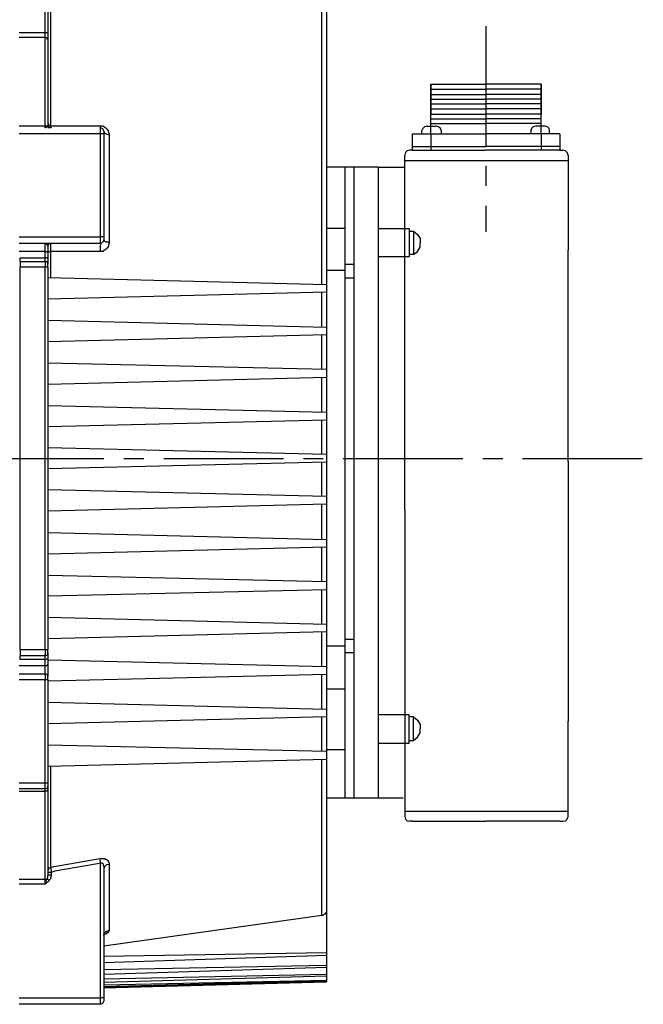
# Model space of a CAD drawing. Header units: millimetres. Extents: x 32146 to 33966, y 9971 to 11065.
# Tile 38 of 54: x 32734 to 32784, y 10295 to 10374. Entities that reach past the tile are written whole.
import ezdxf

# ---------------------------------------------------------------- set-up
doc = ezdxf.new("R2010")
doc.units = ezdxf.units.MM
doc.linetypes.add('CENTER2', pattern=[28.575, 19.05, -3.175, 3.175, -3.175])
doc.layers.add('Center', color=1, linetype='CENTER2')
doc.layers.add('Z_entity', color=7, linetype='Continuous')

msp = doc.modelspace()

# ---------------------------------------------------------------- linework, layer by layer
at = {"layer": 'Center', "ltscale": 0.5}
for p, q in [((32771.389, 10373.011), (32771.389, 10356.636)), ((32602.879, 10338.592), (32783.935, 10338.592))]:
    msp.add_line(p, q, dxfattribs=at)
at = {"layer": 'Z_entity', "color": 7}
for p, q in [((32736.315, 10372.501), (32736.315, 10381.566)), ((32736.527, 10381.566), (32736.527, 10372.501)), ((32736.738, 10377.838), (32736.738, 10365.088)), ((32758.342, 10352.422), (32758.342, 10374.746)), ((32758.723, 10374.788), (32758.723, 10352.422)), ((32734.239, 10372.501), (32736.315, 10372.501)), ((32736.315, 10372.12), (32736.315, 10372.501)), ((32736.315, 10372.501), (32736.527, 10372.501)), ((32736.527, 10372.501), (32736.527, 10371.95)), ((32736.315, 10372.12), (32734.239, 10372.12)), ((32736.442, 10372.077), (32736.315, 10372.12)), ((32736.315, 10365.088), (32736.315, 10372.12)), ((32736.527, 10371.95), (32736.442, 10372.077)), ((32736.527, 10371.95), (32736.527, 10365.173)), ((32767.026, 10368.392), (32767.026, 10366.02)), ((32767.026, 10364.452), (32767.026, 10368.392)), ((32767.026, 10368.392), (32771.389, 10368.392)), ((32775.794, 10368.392), (32771.389, 10368.392)), ((32775.794, 10368.392), (32775.794, 10366.02)), ((32775.794, 10364.452), (32775.794, 10368.392)), ((32767.026, 10368.011), (32771.389, 10368.011)), ((32767.026, 10367.587), (32771.389, 10367.587)), ((32775.794, 10368.011), (32771.389, 10368.011)), ((32775.794, 10367.587), (32771.389, 10367.587)), ((32767.026, 10367.206), (32771.389, 10367.206)), ((32767.026, 10366.825), (32771.389, 10366.825)), ((32775.794, 10367.206), (32771.389, 10367.206)), ((32775.794, 10366.825), (32771.389, 10366.825)), ((32767.026, 10366.443), (32771.389, 10366.443)), ((32767.026, 10366.02), (32771.389, 10366.02)), ((32775.794, 10366.443), (32771.389, 10366.443)), ((32775.794, 10366.02), (32771.389, 10366.02)), ((32736.527, 10365.257), (32736.611, 10365.13)), ((32736.527, 10365.173), (32736.611, 10365.003)), ((32736.527, 10365.173), (32736.527, 10365.088)), ((32767.026, 10365.638), (32771.389, 10365.638)), ((32767.026, 10365.257), (32771.389, 10365.257)), ((32775.794, 10365.638), (32771.389, 10365.638)), ((32775.794, 10365.257), (32771.389, 10365.257)), ((32734.239, 10365.088), (32736.315, 10365.088)), ((32740.72, 10364.452), (32734.239, 10364.452)), ((32736.484, 10365.045), (32736.315, 10365.088)), ((32736.315, 10364.918), (32736.315, 10365.088)), ((32736.357, 10364.918), (32736.315, 10364.918)), ((32736.4, 10364.961), (32736.357, 10364.961)), ((32736.357, 10364.961), (32736.357, 10364.918)), ((32736.442, 10365.003), (32736.4, 10365.003)), ((32736.4, 10365.003), (32736.4, 10364.961)), ((32736.484, 10365.045), (32736.442, 10365.045)), ((32736.442, 10365.045), (32736.442, 10365.003)), ((32736.527, 10365.088), (32736.484, 10365.088)), ((32736.484, 10365.088), (32736.484, 10365.045)), ((32736.484, 10365.045), (32736.527, 10364.961)), ((32736.527, 10364.961), (32736.654, 10364.918)), ((32736.611, 10365.13), (32736.738, 10365.088)), ((32736.611, 10365.003), (32736.781, 10364.918)), ((32736.738, 10365.088), (32736.738, 10364.961)), ((32736.738, 10365.088), (32737.035, 10365.088)), ((32736.738, 10364.961), (32736.781, 10364.961)), ((32736.781, 10364.961), (32736.781, 10364.918)), ((32737.035, 10365.088), (32740.381, 10365.088)), ((32740.381, 10365.088), (32740.678, 10365.088)), ((32740.678, 10365.088), (32740.678, 10365.003)), ((32740.678, 10365.088), (32740.847, 10365.088)), ((32740.678, 10365.003), (32740.72, 10364.918)), ((32740.89, 10364.834), (32740.72, 10364.918)), ((32740.72, 10364.452), (32740.72, 10364.918)), ((32740.974, 10364.452), (32740.72, 10364.452)), ((32740.72, 10356.235), (32740.72, 10364.452)), ((32740.847, 10365.088), (32740.89, 10365.045)), ((32740.89, 10365.045), (32740.974, 10365.045)), ((32740.974, 10364.664), (32740.89, 10364.834)), ((32740.974, 10365.045), (32740.974, 10365.003)), ((32740.974, 10365.003), (32741.017, 10365.003)), ((32740.974, 10364.664), (32741.059, 10364.495)), ((32740.974, 10364.664), (32740.974, 10364.452)), ((32740.974, 10364.452), (32740.974, 10356.235)), ((32741.017, 10365.003), (32741.059, 10364.961)), ((32741.059, 10364.961), (32741.102, 10364.961)), ((32741.059, 10364.495), (32741.229, 10364.41)), ((32741.102, 10364.961), (32741.102, 10364.918)), ((32741.102, 10364.918), (32741.144, 10364.918)), ((32741.144, 10364.918), (32741.229, 10364.834)), ((32741.229, 10364.834), (32741.229, 10364.791)), ((32741.229, 10364.791), (32741.271, 10364.791)), ((32741.229, 10364.41), (32741.398, 10364.368)), ((32741.271, 10364.791), (32741.271, 10364.749)), ((32741.271, 10364.749), (32741.313, 10364.749)), ((32741.313, 10364.749), (32741.313, 10364.664)), ((32741.313, 10364.664), (32741.356, 10364.622)), ((32741.356, 10364.622), (32741.356, 10364.537)), ((32741.356, 10364.537), (32741.398, 10364.495)), ((32741.398, 10364.495), (32741.398, 10364.368)), ((32765.543, 10364.452), (32765.543, 10363.139)), ((32765.543, 10364.452), (32771.389, 10364.452)), ((32766.39, 10364.876), (32766.306, 10364.707)), ((32766.306, 10364.452), (32766.306, 10364.707)), ((32766.518, 10365.003), (32766.39, 10364.876)), ((32766.687, 10365.045), (32766.518, 10365.003)), ((32766.687, 10365.045), (32767.449, 10365.045)), ((32767.026, 10364.452), (32767.026, 10363.139)), ((32767.619, 10365.003), (32767.449, 10365.045)), ((32767.788, 10364.876), (32767.619, 10365.003)), ((32767.831, 10364.707), (32767.788, 10364.876)), ((32767.831, 10364.707), (32767.831, 10364.452)), ((32777.277, 10364.452), (32771.389, 10364.452)), ((32775.032, 10364.876), (32774.99, 10364.707)), ((32774.99, 10364.707), (32774.99, 10364.452)), ((32775.159, 10365.003), (32775.032, 10364.876)), ((32775.371, 10365.045), (32775.159, 10365.003)), ((32776.133, 10365.045), (32775.371, 10365.045)), ((32775.794, 10364.452), (32775.794, 10363.139)), ((32776.303, 10365.003), (32776.133, 10365.045)), ((32776.43, 10364.876), (32776.303, 10365.003)), ((32776.472, 10364.707), (32776.43, 10364.876)), ((32776.472, 10364.452), (32776.472, 10364.707)), ((32777.277, 10364.452), (32777.277, 10363.139)), ((32741.398, 10364.368), (32741.398, 10355.769)), ((32764.993, 10362.97), (32764.95, 10362.758)), ((32765.12, 10363.097), (32764.993, 10362.97)), ((32765.331, 10363.139), (32765.12, 10363.097)), ((32765.543, 10363.139), (32765.331, 10363.139)), ((32765.543, 10363.436), (32771.389, 10363.436)), ((32765.543, 10363.139), (32771.389, 10363.139)), ((32777.277, 10363.436), (32771.389, 10363.436)), ((32777.277, 10363.139), (32771.389, 10363.139)), ((32777.277, 10363.139), (32777.531, 10363.139)), ((32777.743, 10363.097), (32777.531, 10363.139)), ((32777.87, 10362.97), (32777.743, 10363.097)), ((32777.955, 10362.758), (32777.87, 10362.97)), ((32764.95, 10361.784), (32764.95, 10362.758)), ((32764.95, 10362.334), (32777.955, 10362.334)), ((32777.955, 10362.758), (32777.955, 10355.176)), ((32760.926, 10361.784), (32758.723, 10361.784)), ((32760.206, 10356.912), (32760.206, 10361.784)), ((32762.832, 10361.784), (32760.926, 10361.784)), ((32760.926, 10356.912), (32760.926, 10361.784)), ((32762.832, 10361.784), (32762.832, 10311.587)), ((32762.832, 10361.784), (32764.95, 10361.784)), ((32764.95, 10355.176), (32764.95, 10361.784)), ((32760.206, 10356.912), (32758.723, 10356.912)), ((32760.206, 10354.074), (32760.206, 10356.912)), ((32760.926, 10354.074), (32760.926, 10356.912)), ((32762.832, 10356.912), (32765.289, 10356.912)), ((32762.832, 10356.828), (32762.832, 10354.117)), ((32765.289, 10356.912), (32765.289, 10354.667)), ((32765.289, 10356.701), (32765.628, 10356.701)), ((32765.628, 10356.701), (32765.967, 10356.446)), ((32765.628, 10356.701), (32765.628, 10354.837)), ((32734.239, 10356.235), (32740.72, 10356.235)), ((32740.974, 10356.235), (32740.72, 10356.235)), ((32740.72, 10355.726), (32740.72, 10356.235)), ((32740.72, 10355.726), (32740.89, 10355.811)), ((32740.89, 10355.811), (32740.974, 10355.98)), ((32740.974, 10356.235), (32740.974, 10355.98)), ((32740.974, 10355.938), (32740.974, 10355.98)), ((32741.017, 10355.896), (32740.974, 10355.938)), ((32741.059, 10355.896), (32741.017, 10355.896)), ((32741.144, 10355.811), (32741.059, 10355.896)), ((32741.313, 10355.811), (32741.144, 10355.811)), ((32741.398, 10355.769), (32741.313, 10355.811)), ((32741.398, 10355.769), (32741.398, 10355.684)), ((32765.967, 10356.446), (32766.179, 10356.107)), ((32766.179, 10356.107), (32766.179, 10355.769)), ((32766.179, 10355.43), (32766.179, 10355.769)), ((32740.72, 10355.726), (32734.239, 10355.726)), ((32736.315, 10355.091), (32734.239, 10355.091)), ((32736.315, 10355.091), (32736.315, 10355.726)), ((32736.357, 10355.726), (32736.315, 10355.726)), ((32736.357, 10355.091), (32736.315, 10355.091)), ((32736.315, 10354.583), (32736.315, 10355.091)), ((32736.442, 10355.642), (32736.357, 10355.726)), ((32736.4, 10355.048), (32736.357, 10355.091)), ((32736.484, 10355.048), (32736.4, 10355.048)), ((32736.442, 10355.599), (32736.442, 10355.642)), ((32736.484, 10355.599), (32736.442, 10355.599)), ((32736.484, 10355.557), (32736.484, 10355.599)), ((32736.527, 10355.557), (32736.484, 10355.557)), ((32736.527, 10355.006), (32736.484, 10355.048)), ((32736.611, 10355.684), (32736.527, 10355.514)), ((32736.527, 10355.514), (32736.527, 10355.557)), ((32736.527, 10355.514), (32736.527, 10354.964)), ((32736.527, 10355.176), (32736.527, 10355.133)), ((32736.527, 10355.133), (32736.569, 10355.133)), ((32736.527, 10354.964), (32736.527, 10355.006)), ((32736.569, 10355.133), (32736.611, 10355.091)), ((32736.781, 10355.726), (32736.611, 10355.684)), ((32736.611, 10355.091), (32736.738, 10355.091)), ((32736.781, 10355.684), (32736.738, 10355.684)), ((32736.738, 10355.684), (32736.738, 10355.642)), ((32736.738, 10355.642), (32736.738, 10355.133)), ((32736.738, 10355.133), (32736.738, 10355.091)), ((32737.204, 10355.091), (32736.738, 10355.091)), ((32736.738, 10355.091), (32736.738, 10352.973)), ((32736.781, 10355.726), (32736.781, 10355.684)), ((32740.043, 10355.091), (32737.204, 10355.091)), ((32740.678, 10355.091), (32740.043, 10355.091)), ((32740.72, 10355.726), (32740.678, 10355.43)), ((32740.678, 10355.43), (32740.678, 10355.091)), ((32740.932, 10355.091), (32740.678, 10355.091)), ((32740.974, 10355.133), (32740.932, 10355.133)), ((32740.932, 10355.133), (32740.932, 10355.091)), ((32741.017, 10355.176), (32740.974, 10355.133)), ((32741.059, 10355.176), (32741.017, 10355.176)), ((32741.144, 10355.26), (32741.059, 10355.176)), ((32741.186, 10355.26), (32741.144, 10355.26)), ((32741.229, 10355.345), (32741.186, 10355.303)), ((32741.186, 10355.303), (32741.186, 10355.26)), ((32741.271, 10355.345), (32741.229, 10355.345)), ((32741.313, 10355.43), (32741.271, 10355.387)), ((32741.271, 10355.387), (32741.271, 10355.345)), ((32741.356, 10355.514), (32741.313, 10355.514)), ((32741.313, 10355.514), (32741.313, 10355.43)), ((32741.398, 10355.684), (32741.356, 10355.642)), ((32741.356, 10355.642), (32741.356, 10355.514)), ((32764.95, 10334.504), (32764.95, 10355.176)), ((32765.628, 10354.837), (32765.967, 10355.091)), ((32765.967, 10355.091), (32766.179, 10355.43)), ((32777.955, 10338.359), (32777.955, 10355.176)), ((32734.324, 10354.286), (32734.324, 10354.583)), ((32734.324, 10354.583), (32736.315, 10354.583)), ((32734.324, 10354.286), (32734.324, 10353.82)), ((32734.324, 10354.286), (32736.315, 10354.286)), ((32736.484, 10354.583), (32736.315, 10354.583)), ((32736.315, 10354.286), (32736.315, 10354.583)), ((32736.484, 10354.244), (32736.315, 10354.286)), ((32736.315, 10354.286), (32736.315, 10353.82)), ((32736.484, 10354.54), (32736.484, 10354.583)), ((32736.527, 10354.54), (32736.484, 10354.54)), ((32736.527, 10354.074), (32736.484, 10354.244)), ((32736.527, 10354.964), (32736.527, 10354.498)), ((32736.527, 10354.498), (32736.527, 10354.54)), ((32736.527, 10354.498), (32736.527, 10354.074)), ((32765.289, 10354.667), (32762.832, 10354.667)), ((32765.628, 10354.837), (32765.289, 10354.837)), ((32734.324, 10323.406), (32734.324, 10353.82)), ((32736.315, 10353.82), (32734.324, 10353.82)), ((32736.315, 10323.406), (32736.315, 10353.82)), ((32736.527, 10353.82), (32736.315, 10353.82)), ((32736.527, 10353.82), (32736.527, 10354.074)), ((32736.527, 10353.82), (32736.527, 10323.406)), ((32760.206, 10353.566), (32758.723, 10353.566)), ((32760.206, 10352.973), (32760.206, 10354.074)), ((32760.206, 10354.074), (32760.926, 10354.074)), ((32760.926, 10352.973), (32760.926, 10354.074)), ((32762.832, 10354.117), (32762.832, 10352.93)), ((32758.723, 10352.422), (32736.527, 10352.973)), ((32760.206, 10324.21), (32760.206, 10352.973)), ((32760.206, 10352.973), (32760.926, 10352.973)), ((32760.926, 10324.21), (32760.926, 10352.973)), ((32758.723, 10352.422), (32758.723, 10351.829)), ((32758.723, 10351.829), (32736.527, 10351.278)), ((32758.342, 10349.076), (32758.342, 10351.829)), ((32758.723, 10351.829), (32758.723, 10349.033)), ((32758.723, 10349.033), (32736.527, 10349.584)), ((32758.723, 10349.033), (32758.723, 10348.44)), ((32758.723, 10348.44), (32736.527, 10347.89)), ((32758.342, 10345.687), (32758.342, 10348.44)), ((32758.723, 10348.44), (32758.723, 10345.687)), ((32758.723, 10345.687), (32736.527, 10346.195)), ((32758.723, 10345.687), (32758.723, 10345.052)), ((32758.723, 10345.052), (32736.527, 10344.501)), ((32758.342, 10342.256), (32758.342, 10345.052)), ((32758.723, 10345.052), (32758.723, 10342.256)), ((32758.723, 10342.256), (32736.527, 10342.806)), ((32758.723, 10341.663), (32736.527, 10341.112)), ((32758.342, 10338.909), (32758.342, 10341.663)), ((32758.723, 10342.256), (32758.723, 10341.663)), ((32758.723, 10341.663), (32758.723, 10338.909)), ((32758.723, 10338.909), (32736.527, 10339.46)), ((32758.723, 10338.909), (32758.723, 10338.316)), ((32758.723, 10338.316), (32736.527, 10337.766)), ((32758.342, 10335.563), (32758.342, 10338.274)), ((32758.723, 10338.316), (32758.723, 10335.563)), ((32777.955, 10338.359), (32777.955, 10317.687)), ((32758.723, 10335.563), (32736.527, 10336.114)), ((32758.723, 10335.563), (32758.723, 10334.97)), ((32758.723, 10334.97), (32736.527, 10334.419)), ((32758.342, 10332.174), (32758.342, 10334.927)), ((32758.723, 10334.97), (32758.723, 10332.132)), ((32764.95, 10334.504), (32764.95, 10317.687)), ((32758.723, 10332.132), (32736.527, 10332.682)), ((32758.723, 10331.539), (32736.527, 10330.988)), ((32758.342, 10328.785), (32758.342, 10331.539)), ((32758.723, 10332.132), (32758.723, 10331.539)), ((32758.723, 10331.539), (32758.723, 10328.785)), ((32758.723, 10328.785), (32736.527, 10329.294)), ((32758.723, 10328.785), (32758.723, 10328.15)), ((32758.723, 10328.15), (32736.527, 10327.642)), ((32758.342, 10325.396), (32758.342, 10328.15)), ((32758.723, 10328.15), (32758.723, 10325.396)), ((32758.723, 10325.396), (32736.527, 10325.947)), ((32758.723, 10325.396), (32758.723, 10324.803)), ((32758.723, 10324.803), (32736.527, 10324.253)), ((32758.342, 10322.008), (32758.342, 10324.761)), ((32758.723, 10324.803), (32758.723, 10322.008)), ((32760.206, 10323.66), (32758.723, 10323.66)), ((32760.206, 10323.151), (32760.206, 10324.21)), ((32760.206, 10324.21), (32760.926, 10324.21)), ((32760.926, 10323.151), (32760.926, 10324.21)), ((32734.324, 10323.406), (32734.324, 10322.897)), ((32734.324, 10323.406), (32736.315, 10323.406)), ((32734.324, 10322.601), (32734.324, 10322.897)), ((32736.315, 10322.897), (32734.324, 10322.897)), ((32736.315, 10323.406), (32736.527, 10323.406)), ((32736.315, 10323.406), (32736.315, 10322.897)), ((32736.315, 10322.897), (32736.484, 10322.982)), ((32736.315, 10322.601), (32736.315, 10322.897)), ((32736.484, 10322.982), (32736.527, 10323.151)), ((32736.527, 10323.151), (32736.527, 10323.406)), ((32736.527, 10323.151), (32736.527, 10322.685)), ((32760.206, 10320.271), (32760.206, 10323.151)), ((32760.206, 10323.151), (32760.926, 10323.151)), ((32760.926, 10320.271), (32760.926, 10323.151)), ((32734.239, 10322.135), (32736.315, 10322.135)), ((32736.315, 10322.601), (32734.324, 10322.601)), ((32736.315, 10322.601), (32736.357, 10322.601)), ((32736.315, 10322.135), (32736.315, 10322.601)), ((32736.315, 10321.457), (32736.315, 10322.135)), ((32736.315, 10322.135), (32736.442, 10322.135)), ((32736.357, 10322.601), (32736.4, 10322.643)), ((32736.4, 10322.643), (32736.484, 10322.643)), ((32736.442, 10322.135), (32736.484, 10322.177)), ((32736.484, 10322.643), (32736.527, 10322.685)), ((32736.484, 10322.177), (32736.527, 10322.177)), ((32736.527, 10322.685), (32736.527, 10322.219)), ((32758.723, 10322.008), (32736.527, 10322.558)), ((32736.527, 10322.177), (32736.527, 10322.219)), ((32736.527, 10322.219), (32736.527, 10321.245)), ((32734.239, 10321.457), (32736.315, 10321.457)), ((32736.484, 10321.415), (32736.315, 10321.457)), ((32736.315, 10321.457), (32736.315, 10320.991)), ((32736.527, 10321.245), (32736.484, 10321.415)), ((32758.723, 10321.415), (32736.527, 10320.864)), ((32758.342, 10318.661), (32758.342, 10321.415)), ((32758.723, 10322.008), (32758.723, 10321.415)), ((32758.723, 10321.415), (32758.723, 10318.619)), ((32736.315, 10320.991), (32734.239, 10320.991)), ((32736.315, 10312.773), (32736.315, 10320.991)), ((32736.527, 10320.991), (32736.315, 10320.991)), ((32736.527, 10320.991), (32736.527, 10321.245)), ((32736.527, 10320.991), (32736.527, 10312.773)), ((32758.723, 10320.271), (32760.206, 10320.271)), ((32760.206, 10311.587), (32760.206, 10320.271)), ((32760.926, 10311.587), (32760.926, 10320.271)), ((32758.723, 10318.619), (32736.527, 10319.17)), ((32758.723, 10318.619), (32758.723, 10318.026)), ((32765.289, 10318.195), (32762.832, 10318.195)), ((32765.289, 10315.95), (32765.289, 10318.195)), ((32758.723, 10318.026), (32736.527, 10317.475)), ((32758.342, 10315.272), (32758.342, 10318.026)), ((32758.723, 10318.026), (32758.723, 10315.272)), ((32764.95, 10317.687), (32764.95, 10311.079)), ((32765.628, 10318.026), (32765.289, 10318.026)), ((32765.628, 10318.026), (32765.967, 10317.772)), ((32765.628, 10316.162), (32765.628, 10318.026)), ((32765.967, 10317.772), (32766.179, 10317.433)), ((32766.179, 10317.433), (32766.179, 10317.094)), ((32777.955, 10310.105), (32777.955, 10317.687)), ((32765.967, 10316.416), (32766.179, 10316.755)), ((32766.179, 10316.755), (32766.179, 10317.094)), ((32758.723, 10315.272), (32736.527, 10315.781)), ((32762.832, 10315.95), (32765.289, 10315.95)), ((32765.289, 10316.162), (32765.628, 10316.162)), ((32765.628, 10316.162), (32765.967, 10316.416)), ((32758.723, 10315.442), (32760.206, 10315.442)), ((32758.723, 10315.272), (32758.723, 10314.637)), ((32758.723, 10314.637), (32736.527, 10314.086)), ((32758.342, 10302.226), (32758.342, 10314.637)), ((32758.723, 10314.637), (32758.723, 10302.734)), ((32736.738, 10314.129), (32736.738, 10306.038)), ((32734.239, 10312.773), (32736.315, 10312.773)), ((32736.315, 10312.307), (32736.315, 10312.773)), ((32736.315, 10312.773), (32736.527, 10312.773)), ((32736.527, 10312.773), (32736.527, 10312.519)), ((32736.315, 10312.307), (32734.239, 10312.307)), ((32736.315, 10312.095), (32734.239, 10312.095)), ((32736.315, 10312.307), (32736.484, 10312.35)), ((32736.315, 10312.095), (32736.315, 10312.307)), ((32736.315, 10312.095), (32736.357, 10312.138)), ((32736.315, 10305.106), (32736.315, 10312.095)), ((32736.357, 10312.138), (32736.484, 10312.138)), ((32736.484, 10312.35), (32736.527, 10312.519)), ((32736.484, 10312.18), (32736.527, 10312.223)), ((32736.484, 10312.138), (32736.484, 10312.18)), ((32736.527, 10312.519), (32736.527, 10312.265)), ((32736.527, 10312.265), (32736.527, 10305.445)), ((32736.527, 10312.223), (32736.527, 10312.265)), ((32758.723, 10311.587), (32762.832, 10311.587)), ((32762.747, 10311.587), (32764.823, 10311.587)), ((32764.95, 10311.079), (32764.95, 10310.105)), ((32764.95, 10310.528), (32777.955, 10310.528)), ((32764.95, 10310.105), (32764.993, 10309.893)), ((32764.993, 10309.893), (32765.12, 10309.766)), ((32765.12, 10309.766), (32765.331, 10309.723)), ((32765.543, 10309.723), (32765.331, 10309.723)), ((32765.543, 10309.723), (32771.389, 10309.723)), ((32777.277, 10309.723), (32771.389, 10309.723)), ((32777.277, 10309.723), (32777.531, 10309.723)), ((32777.531, 10309.723), (32777.743, 10309.766)), ((32777.743, 10309.766), (32777.87, 10309.893)), ((32777.87, 10309.893), (32777.955, 10310.105)), ((32737.035, 10306.123), (32740.381, 10306.716)), ((32740.381, 10306.716), (32740.678, 10306.758)), ((32740.72, 10306.377), (32740.466, 10306.334)), ((32740.678, 10306.589), (32740.678, 10306.758)), ((32740.678, 10306.758), (32740.72, 10306.758)), ((32740.72, 10306.546), (32740.678, 10306.589)), ((32740.72, 10306.758), (32741.017, 10306.758)), ((32740.72, 10306.377), (32740.72, 10306.546)), ((32740.72, 10306.377), (32740.72, 10306.419)), ((32740.72, 10306.419), (32740.847, 10306.419)), ((32740.72, 10295.66), (32740.72, 10306.377)), ((32740.847, 10306.419), (32740.847, 10306.377)), ((32740.847, 10306.377), (32740.89, 10306.377)), ((32740.89, 10306.377), (32740.89, 10306.334)), ((32741.017, 10306.758), (32741.059, 10306.758)), ((32741.059, 10306.758), (32741.059, 10306.716)), ((32741.059, 10306.716), (32741.144, 10306.716)), ((32741.144, 10306.716), (32741.186, 10306.673)), ((32741.186, 10306.673), (32741.229, 10306.673)), ((32741.229, 10306.673), (32741.229, 10306.631)), ((32741.229, 10306.631), (32741.271, 10306.631)), ((32741.271, 10306.631), (32741.271, 10306.589)), ((32741.271, 10306.589), (32741.313, 10306.589)), ((32741.313, 10306.589), (32741.313, 10306.546)), ((32741.313, 10306.546), (32741.356, 10306.504)), ((32741.356, 10306.504), (32741.356, 10306.462)), ((32741.356, 10306.462), (32741.398, 10306.419)), ((32741.398, 10306.419), (32741.398, 10306.292)), ((32736.611, 10305.996), (32736.527, 10305.869)), ((32736.781, 10305.657), (32736.527, 10305.657)), ((32736.738, 10306.038), (32736.611, 10305.996)), ((32736.738, 10306.038), (32737.035, 10306.123)), ((32736.738, 10306.038), (32736.738, 10305.996)), ((32736.738, 10305.996), (32736.781, 10305.826)), ((32736.781, 10305.826), (32736.781, 10305.657)), ((32737.077, 10305.741), (32736.781, 10305.657)), ((32736.781, 10305.657), (32736.781, 10305.445)), ((32740.466, 10306.334), (32737.077, 10305.741)), ((32740.89, 10306.334), (32740.932, 10306.292)), ((32740.932, 10306.292), (32740.932, 10306.207)), ((32740.932, 10306.207), (32740.974, 10306.165)), ((32740.974, 10306.165), (32740.974, 10305.953)), ((32741.059, 10306.123), (32740.974, 10305.953)), ((32740.974, 10305.953), (32740.974, 10295.66)), ((32741.186, 10306.25), (32741.059, 10306.123)), ((32741.398, 10306.292), (32741.186, 10306.25)), ((32741.398, 10306.292), (32741.398, 10301.039)), ((32734.239, 10305.106), (32736.315, 10305.106)), ((32736.315, 10305.106), (32736.484, 10305.148)), ((32736.315, 10304.725), (32736.315, 10305.106)), ((32736.315, 10304.725), (32736.315, 10304.81)), ((32736.315, 10304.81), (32736.357, 10304.81)), ((32736.357, 10304.81), (32736.357, 10304.937)), ((32736.357, 10304.937), (32736.4, 10304.937)), ((32736.4, 10305.021), (32736.442, 10305.064)), ((32736.4, 10304.937), (32736.4, 10305.021)), ((32736.442, 10304.81), (32736.4, 10304.81)), ((32736.4, 10304.81), (32736.4, 10304.767)), ((32736.442, 10305.064), (32736.442, 10305.148)), ((32736.442, 10305.148), (32736.484, 10305.148)), ((32736.484, 10304.852), (32736.442, 10304.852)), ((32736.442, 10304.852), (32736.442, 10304.81)), ((32736.484, 10305.148), (32736.484, 10305.233)), ((32736.484, 10305.233), (32736.527, 10305.233)), ((32736.484, 10305.148), (32736.484, 10305.106)), ((32736.484, 10305.106), (32736.527, 10305.106)), ((32736.527, 10304.894), (32736.484, 10304.852)), ((32736.781, 10305.445), (32736.527, 10305.445)), ((32736.527, 10305.233), (32736.527, 10305.445)), ((32736.527, 10305.106), (32736.569, 10305.064)), ((32736.569, 10304.937), (32736.527, 10304.894)), ((32736.569, 10305.064), (32736.611, 10305.021)), ((32736.611, 10304.979), (32736.569, 10304.937)), ((32736.654, 10305.021), (32736.611, 10305.021)), ((32736.611, 10305.021), (32736.611, 10304.979)), ((32736.611, 10305.021), (32736.654, 10305.021)), ((32736.696, 10305.106), (32736.654, 10305.064)), ((32736.654, 10305.064), (32736.654, 10305.021)), ((32736.738, 10305.148), (32736.696, 10305.148)), ((32736.696, 10305.148), (32736.696, 10305.106)), ((32736.781, 10305.318), (32736.738, 10305.275)), ((32736.738, 10305.275), (32736.738, 10305.148)), ((32736.781, 10305.445), (32736.781, 10305.318)), ((32736.315, 10304.725), (32734.239, 10304.725)), ((32736.357, 10304.767), (32736.315, 10304.725)), ((32736.4, 10304.767), (32736.357, 10304.767)), ((32758.723, 10302.522), (32758.681, 10302.48)), ((32758.681, 10302.48), (32758.681, 10302.437)), ((32758.723, 10302.734), (32758.723, 10299.26)), ((32758.723, 10302.734), (32758.723, 10302.522)), ((32758.342, 10302.226), (32740.974, 10299.769)), ((32758.427, 10302.226), (32758.342, 10302.226)), ((32758.469, 10302.268), (32758.427, 10302.226)), ((32758.511, 10302.268), (32758.469, 10302.268)), ((32758.554, 10302.31), (32758.511, 10302.31)), ((32758.511, 10302.31), (32758.511, 10302.268)), ((32758.639, 10302.395), (32758.554, 10302.31)), ((32758.681, 10302.437), (32758.639, 10302.437)), ((32758.639, 10302.437), (32758.639, 10302.395)), ((32741.186, 10300.955), (32741.017, 10300.785)), ((32741.398, 10301.039), (32741.186, 10300.955)), ((32741.356, 10300.912), (32741.313, 10300.912)), ((32741.313, 10300.912), (32741.313, 10300.87)), ((32741.398, 10300.997), (32741.356, 10300.955)), ((32741.356, 10300.955), (32741.356, 10300.912)), ((32741.398, 10301.039), (32741.398, 10300.997)), ((32741.017, 10300.785), (32740.974, 10300.616)), ((32740.974, 10300.701), (32741.017, 10300.743)), ((32740.974, 10300.616), (32740.974, 10300.701)), ((32741.017, 10300.743), (32741.017, 10300.785)), ((32741.059, 10300.701), (32741.017, 10300.701)), ((32741.102, 10300.743), (32741.059, 10300.701)), ((32741.144, 10300.743), (32741.102, 10300.743)), ((32741.186, 10300.785), (32741.144, 10300.743)), ((32741.229, 10300.785), (32741.186, 10300.785)), ((32741.313, 10300.87), (32741.229, 10300.785)), ((32758.723, 10299.26), (32740.974, 10298.964)), ((32758.723, 10299.049), (32740.974, 10298.456)), ((32758.723, 10299.26), (32758.723, 10299.049)), ((32758.723, 10299.049), (32758.723, 10298.244)), ((32758.723, 10298.244), (32740.974, 10297.905)), ((32758.723, 10298.074), (32740.974, 10297.524)), ((32758.723, 10298.244), (32758.723, 10298.074)), ((32758.723, 10298.074), (32758.723, 10297.524)), ((32758.723, 10297.524), (32740.974, 10297.142)), ((32758.723, 10297.397), (32740.974, 10296.888)), ((32758.723, 10297.058), (32740.974, 10296.676)), ((32758.723, 10297.015), (32740.974, 10296.549)), ((32758.723, 10297.524), (32758.723, 10297.397)), ((32758.723, 10297.397), (32758.723, 10297.058)), ((32758.723, 10297.058), (32758.723, 10297.015)), ((32758.723, 10297.015), (32758.723, 10296.931)), ((32758.723, 10296.931), (32758.723, 10296.973)), ((32758.723, 10296.931), (32740.974, 10296.465)), ((32740.974, 10296.465), (32758.723, 10296.931)), ((32734.239, 10295.66), (32740.72, 10295.66)), ((32740.72, 10295.151), (32740.72, 10295.66)), ((32740.974, 10295.66), (32740.72, 10295.66)), ((32740.89, 10295.236), (32740.974, 10295.406)), ((32740.974, 10295.66), (32740.974, 10295.406)), ((32740.72, 10295.151), (32734.239, 10295.151)), ((32740.72, 10295.151), (32740.89, 10295.236))]:
    msp.add_line(p, q, dxfattribs=at)

doc.saveas('drawing.dxf')
